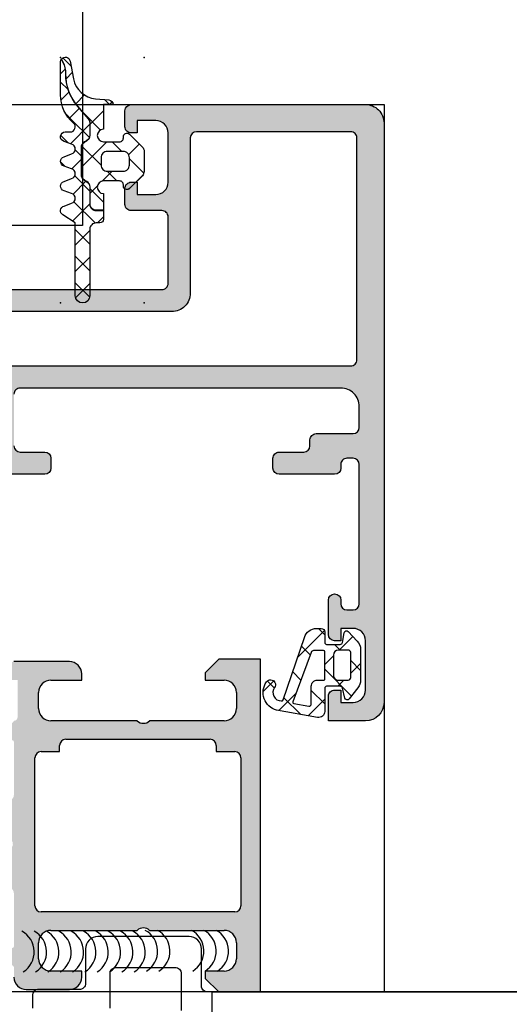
# Model space of a CAD drawing. Header units: millimetres. Extents: x 373037 to 682063, y 76092 to 274210.
# Tile 61 of 256: x 655104 to 655144, y 255445 to 255525. Entities that reach past the tile are written whole.
import ezdxf

# ---------------------------------------------------------------- set-up
doc = ezdxf.new("R2010")
doc.units = ezdxf.units.MM
doc.header["$LTSCALE"] = 100
doc.layers.add('PUDORYS', color=253, linetype='CONTINUOUS')

msp = doc.modelspace()

# ---------------------------------------------------------------- hatches: boundary and pattern name
at = {"layer": 'PUDORYS', "true_color": 0x939598}
h = msp.add_hatch(dxfattribs=at)
h.set_pattern_fill('ANSI37', color=252, scale=0.48, style=0)
h.set_pattern_definition([(45, (655111.5742, 255517.6543), (-1.07763, 1.07763), []), (135, (655111.5742, 255517.6543), (-1.07763, -1.07763), [])])
edge = h.paths.add_edge_path()
edge.add_line((655108.491, 255510.44), (655107.884, 255510.667))
edge.add_arc((655107.984, 255511.044), 0.39, 104.92937, 255.07063, ccw=False)
edge.add_line((655107.884, 255511.421), (655108.491, 255511.648))
edge.add_arc((655108.384, 255512.044), 0.41, -74.93237, 74.93237)
edge.add_line((655108.491, 255512.44), (655107.884, 255512.667))
edge.add_arc((655107.984, 255513.044), 0.39, 104.92916, 255.07084, ccw=False)
edge.add_line((655107.884, 255513.421), (655108.491, 255513.648))
edge.add_arc((655108.384, 255514.044), 0.41, -74.93257, 74.93258)
edge.add_line((655108.491, 255514.44), (655107.884, 255514.667))
edge.add_arc((655107.984, 255515.044), 0.39, 90, 255.07068, ccw=False)
edge.add_line((655107.984, 255515.434), (655108.384, 255515.434))
edge.add_arc((655108.384, 255515.844), 0.41, -90, 49.68006)
edge.add_arc((655110.584, 255518.437), 2.99, 179.99867, 229.68006, ccw=False)
edge.add_line((655107.594, 255518.437), (655107.594, 255521.108))
edge.add_arc((655107.984, 255521.109), 0.39, 144.35943, 180.08193, ccw=False)
edge.add_line((655107.667, 255521.336), (655107.797, 255521.078))
edge.add_arc((655106.018, 255520.185), 1.99, -0.61887, 26.65479, ccw=False)
edge.add_arc((655112.022, 255520.12), 4.014, 179.38113, 220.64118)
edge.add_line((655108.976, 255517.506), (655109.857, 255516.48))
edge.add_arc((655109.488, 255516.163), 0.486, 0, 40.64118, ccw=False)
edge.add_line((655109.974, 255516.163), (655109.974, 255515.166))
edge.add_arc((655109.484, 255515.166), 0.49, 300, 360, ccw=False)
edge.add_line((655109.729, 255514.742), (655109.529, 255514.626))
edge.add_arc((655109.784, 255514.184), 0.51, 120, 180)
edge.add_line((655109.274, 255514.184), (655109.274, 255511.947))
edge.add_arc((655109.784, 255511.947), 0.51, 180, 240)
edge.add_line((655109.529, 255511.506), (655109.729, 255511.39))
edge.add_arc((655109.484, 255510.966), 0.49, 0, 60, ccw=False)
edge.add_line((655109.974, 255510.966), (655109.974, 255509.566))
edge.add_arc((655110.484, 255509.566), 0.51, 180, 270)
edge.add_line((655110.484, 255509.056), (655111.074, 255509.056))
edge.add_line((655111.074, 255509.056), (655111.074, 255508.344))
edge.add_arc((655110.784, 255508.344), 0.29, 270, 359.99992, ccw=False)
edge.add_line((655110.784, 255508.054), (655110.484, 255508.054))
edge.add_arc((655110.484, 255507.544), 0.51, 89.9796, 180.02429)
edge.add_line((655109.974, 255507.544), (655109.974, 255502.144))
edge.add_arc((655109.384, 255502.144), 0.59, 180, 359.99968, ccw=False)
edge.add_line((655108.794, 255502.144), (655108.794, 255508.05))
edge.add_line((655108.794, 255508.05), (655107.789, 255508.706))
edge.add_arc((655107.984, 255509.044), 0.39, 104.92976, 240.04058, ccw=False)
edge.add_line((655107.884, 255509.421), (655108.491, 255509.648))
edge.add_arc((655108.384, 255510.044), 0.41, -74.93237, 74.93237)
h = msp.add_hatch(dxfattribs=at)
h.set_pattern_fill('ANSI37', color=252, scale=0.625, style=0)
h.set_pattern_definition([(45, (655111.5742, 255517.6543), (-1.40317, 1.40317), []), (135, (655111.5742, 255517.6543), (-1.40317, -1.40317), [])])
edge = h.paths.add_edge_path()
edge.add_arc((655112.984, 255511.044), 0.29, 180.00051, 315.00244, ccw=False)
edge.add_line((655112.694, 255511.044), (655112.694, 255511.144))
edge.add_arc((655112.384, 255511.144), 0.31, 0, 90)
edge.add_line((655112.384, 255511.454), (655111.084, 255511.454))
edge.add_arc((655111.084, 255510.944), 0.51, 90, 268.87648)
edge.add_line((655111.074, 255510.434), (655111.074, 255509.076))
edge.add_line((655111.074, 255509.076), (655110.484, 255509.076))
edge.add_arc((655110.484, 255509.566), 0.49, 180, 270, ccw=False)
edge.add_line((655109.994, 255509.566), (655109.994, 255510.966))
edge.add_arc((655109.484, 255510.966), 0.51, 0, 60)
edge.add_line((655109.739, 255511.408), (655109.539, 255511.523))
edge.add_arc((655109.784, 255511.947), 0.49, 180, 240, ccw=False)
edge.add_line((655109.294, 255511.947), (655109.294, 255514.184))
edge.add_arc((655109.784, 255514.184), 0.49, 120, 180, ccw=False)
edge.add_line((655109.539, 255514.609), (655109.739, 255514.724))
edge.add_arc((655109.484, 255515.166), 0.51, 300, 360)
edge.add_line((655109.994, 255515.166), (655109.994, 255516.163))
edge.add_arc((655109.488, 255516.163), 0.506, 0, 40.64118)
edge.add_line((655109.872, 255516.493), (655108.991, 255517.519))
edge.add_arc((655112.022, 255520.12), 3.994, 179.38113, 220.64118, ccw=False)
edge.add_arc((655106.018, 255520.185), 2.01, -0.61887, 26.65479)
edge.add_line((655107.815, 255521.087), (655107.681, 255521.354))
edge.add_arc((655107.984, 255521.109), 0.39, 11.01056, 141.08797, ccw=False)
edge.add_line((655108.367, 255521.184), (655108.647, 255519.745))
edge.add_arc((655110.62, 255520.129), 2.01, 191.0025, 265.00475)
edge.add_line((655110.445, 255518.127), (655111.518, 255518.033))
edge.add_arc((655111.484, 255517.644), 0.39, 1.46987, 85.084, ccw=False)
edge.add_line((655111.874, 255517.654), (655111.074, 255517.654))
edge.add_line((655111.074, 255517.654), (655111.074, 255515.654))
edge.add_arc((655111.084, 255515.144), 0.51, 91.12352, 270)
edge.add_line((655111.084, 255514.634), (655112.384, 255514.634))
edge.add_arc((655112.384, 255514.944), 0.31, 270, 360)
edge.add_line((655112.694, 255514.944), (655112.694, 255515.044))
edge.add_arc((655112.984, 255515.044), 0.29, 45.00331, 179.99443, ccw=False)
edge.add_line((655113.189, 255515.249), (655114.231, 255514.209))
edge.add_arc((655113.884, 255513.862), 0.49, 0, 45.02016, ccw=False)
edge.add_line((655114.374, 255513.862), (655114.374, 255512.226))
edge.add_arc((655113.884, 255512.226), 0.49, 314.9723, 360, ccw=False)
edge.add_line((655114.23, 255511.88), (655113.189, 255510.839))
edge = h.paths.add_edge_path()
edge.add_arc((655111.384, 255512.744), 0.5, 180, 270)
edge.add_line((655111.384, 255512.244), (655112.684, 255512.244))
edge.add_arc((655112.684, 255512.744), 0.5, 269.99786, 360.00214)
edge.add_line((655113.184, 255512.744), (655113.184, 255513.344))
edge.add_arc((655112.684, 255513.344), 0.5, -0.00214, 90.00214)
edge.add_line((655112.684, 255513.844), (655111.384, 255513.844))
edge.add_arc((655111.384, 255513.344), 0.5, 90, 180)
edge.add_line((655110.884, 255513.344), (655110.884, 255512.744))
h = msp.add_hatch(color=252, dxfattribs=at)
edge = h.paths.add_edge_path(flags=16)
edge.add_ellipse((655131.12, 255496.954), major_axis=(-0.5, 0), ratio=1, start_angle=89.99702, end_angle=180.00298)
edge.add_line((655131.62, 255496.954), (655131.62, 255514.954))
edge.add_ellipse((655131.12, 255514.954), major_axis=(-0.5, 0), ratio=1, start_angle=179.99702, end_angle=270.00298)
edge.add_line((655131.12, 255515.454), (655118.62, 255515.454))
edge.add_ellipse((655118.62, 255514.954), major_axis=(-0.5, 0), ratio=1, start_angle=270.0025, end_angle=359.9975)
edge.add_line((655118.12, 255514.954), (655118.12, 255502.351))
edge.add_ellipse((655116.62, 255502.351), major_axis=(-1.5, 0), ratio=1, start_angle=89.99996, end_angle=180.00004, ccw=False)
edge.add_line((655116.62, 255500.851), (655103.62, 255500.851))
edge.add_ellipse((655103.62, 255500.351), major_axis=(-0.5, 0), ratio=1, start_angle=-90.00004, end_angle=0.00004)
edge.add_line((655103.12, 255500.351), (655103.12, 255496.954))
edge.add_ellipse((655103.62, 255496.954), major_axis=(-0.5, 0), ratio=1, start_angle=-0.00004, end_angle=90.00004)
edge.add_line((655103.62, 255496.454), (655131.12, 255496.454))
edge = h.paths.add_edge_path()
edge.add_line((655132.32, 255467.654), (655129.32, 255467.654))
edge.add_line((655129.32, 255467.654), (655129.32, 255469.654))
edge.add_arc((655129.82, 255469.654), 0.5, 89.99702, 180.00298, ccw=False)
edge.add_line((655129.82, 255470.154), (655130.32, 255470.154))
edge.add_line((655130.32, 255470.154), (655130.32, 255469.154))
edge.add_line((655130.32, 255469.154), (655131.32, 255469.154))
edge.add_arc((655131.32, 255470.154), 1, 270.00367, 359.99633)
edge.add_line((655132.32, 255470.154), (655132.32, 255474.154))
edge.add_arc((655131.32, 255474.154), 1, 0.00172, 89.99828)
edge.add_line((655131.32, 255475.154), (655130.32, 255475.154))
edge.add_line((655130.32, 255475.154), (655130.32, 255474.154))
edge.add_line((655130.32, 255474.154), (655129.82, 255474.154))
edge.add_arc((655129.82, 255474.654), 0.5, 180.00064, 269.99936, ccw=False)
edge.add_line((655129.32, 255474.654), (655129.32, 255477.454))
edge.add_arc((655129.82, 255477.454), 0.5, 0, 180, ccw=False)
edge.add_line((655130.32, 255477.454), (655130.32, 255477.154))
edge.add_arc((655130.82, 255477.154), 0.5, 180.00123, 269.99877)
edge.add_line((655130.82, 255476.654), (655131.32, 255476.654))
edge.add_arc((655131.32, 255477.154), 0.5, 270.00778, 359.99222)
edge.add_line((655131.82, 255477.154), (655131.82, 255488.454))
edge.add_arc((655131.32, 255488.454), 0.5, 0.0025, 89.9975)
edge.add_line((655131.32, 255488.954), (655130.82, 255488.954))
edge.add_arc((655130.82, 255488.454), 0.5, 89.99282, 180.00718)
edge.add_line((655130.32, 255488.454), (655130.32, 255488.154))
edge.add_arc((655129.82, 255488.154), 0.5, 270.0072, 359.9928, ccw=False)
edge.add_line((655129.82, 255487.654), (655125.32, 255487.654))
edge.add_arc((655125.32, 255488.154), 0.5, 180.00064, 269.99936, ccw=False)
edge.add_line((655124.82, 255488.154), (655124.82, 255488.954))
edge.add_arc((655125.32, 255488.954), 0.5, 89.99702, 180.00298, ccw=False)
edge.add_line((655125.32, 255489.454), (655127.32, 255489.454))
edge.add_arc((655127.32, 255489.954), 0.5, 270.00778, 359.99222)
edge.add_line((655127.82, 255489.954), (655127.82, 255490.454))
edge.add_arc((655128.32, 255490.454), 0.5, 89.99282, 180.00718, ccw=False)
edge.add_line((655128.32, 255490.954), (655131.32, 255490.954))
edge.add_arc((655131.32, 255491.454), 0.5, 270.00631, 359.99369)
edge.add_line((655131.82, 255491.454), (655131.82, 255493.154))
edge.add_arc((655130.32, 255493.154), 1.5, 359.99878, 450.00122)
edge.add_line((655130.32, 255494.654), (655104.32, 255494.654))
edge.add_arc((655104.32, 255494.154), 0.5, 89.99761, 180.00239)
edge.add_line((655103.82, 255494.154), (655103.82, 255489.954))
edge.add_arc((655104.32, 255489.954), 0.5, 180.00064, 269.99936)
edge.add_line((655104.32, 255489.454), (655106.32, 255489.454))
edge.add_arc((655106.32, 255488.954), 0.5, 0.0025, 89.9975, ccw=False)
edge.add_line((655106.82, 255488.954), (655106.82, 255488.154))
edge.add_arc((655106.32, 255488.154), 0.5, 270.00602, 359.99398, ccw=False)
edge.add_line((655106.32, 255487.654), (655101.32, 255487.654))
edge.add_line((655101.32, 255487.654), (655100.562, 255487.872))
edge.add_arc((655100.48, 255487.583), 0.3, 73.99998, 142.09519)
edge.add_arc((655100.006, 255487.952), 0.3, 270.00003, 322.09528, ccw=False)
edge.add_line((655100.006, 255487.652), (655097.942, 255487.652))
edge.add_arc((655097.942, 255488.052), 0.4, 158.02623, 270.00007, ccw=False)
edge.add_line((655097.571, 255488.202), (655098.387, 255490.225))
edge.add_arc((655098.573, 255490.15), 0.2, 65.85891, 158.02609, ccw=False)
edge.add_line((655098.655, 255490.332), (655101.038, 255489.264))
edge.add_arc((655101.12, 255489.447), 0.2, 245.85897, 360.8199)
edge.add_line((655101.32, 255489.449), (655101.32, 255500.754))
edge.add_arc((655101.129, 255500.762), 0.192, 357.47778, 451.04445)
edge.add_line((655101.125, 255500.954), (655100.705, 255500.954))
edge.add_line((655100.705, 255500.954), (655098.239, 255499.522))
edge.add_arc((655098.088, 255499.781), 0.3, 195.99997, 300.1792, ccw=False)
edge.add_line((655097.8, 255499.698), (655097.372, 255501.191))
edge.add_line((655097.372, 255501.191), (655096.874, 255502.054))
edge.add_arc((655097.22, 255502.254), 0.4, 90.00003, 209.99999, ccw=False)
edge.add_line((655097.22, 255502.654), (655101.328, 255502.654))
edge.add_line((655101.328, 255502.654), (655115.82, 255502.651))
edge.add_arc((655115.82, 255503.151), 0.5, 269.97959, 360.00002)
edge.add_line((655116.32, 255503.151), (655116.32, 255508.554))
edge.add_arc((655115.82, 255508.554), 0.5, 359.99996, 450.00004)
edge.add_line((655115.82, 255509.054), (655113.32, 255509.054))
edge.add_arc((655113.32, 255509.554), 0.5, 179.99996, 270.00004, ccw=False)
edge.add_line((655112.82, 255509.554), (655112.82, 255510.854))
edge.add_arc((655113.32, 255510.854), 0.5, 89.99761, 180.00239, ccw=False)
edge.add_line((655113.32, 255511.354), (655113.82, 255511.354))
edge.add_line((655113.82, 255511.354), (655113.82, 255510.354))
edge.add_line((655113.82, 255510.354), (655115.32, 255510.354))
edge.add_arc((655115.32, 255511.354), 1, 270.00182, 359.99818)
edge.add_line((655116.32, 255511.354), (655116.32, 255515.354))
edge.add_arc((655115.32, 255515.354), 1, 0.00397, 89.99603)
edge.add_line((655115.32, 255516.354), (655113.82, 255516.354))
edge.add_line((655113.82, 255516.354), (655113.82, 255515.354))
edge.add_line((655113.82, 255515.354), (655113.32, 255515.354))
edge.add_arc((655113.32, 255515.854), 0.5, 179.99702, 270.00298, ccw=False)
edge.add_line((655112.82, 255515.854), (655112.82, 255517.154))
edge.add_arc((655113.32, 255517.154), 0.5, 90.00064, 179.99936, ccw=False)
edge.add_line((655113.32, 255517.654), (655132.32, 255517.654))
edge.add_arc((655132.32, 255516.154), 1.5, -0.00112, 90.00112, ccw=False)
edge.add_line((655133.82, 255516.154), (655133.82, 255469.154))
edge.add_arc((655132.32, 255469.154), 1.5, 270.0023, 359.9977, ccw=False)
h = msp.add_hatch(dxfattribs=at)
h.set_pattern_fill('ANSI37', color=252, scale=0.625, angle=90, style=0)
h.set_pattern_definition([(135, (679960.6383, 248348.1544), (-1.40316502, -1.40316502), []), (225, (679960.6383, 248348.1544), (1.40316502, -1.40316502), [])])
edge = h.paths.add_edge_path(flags=16)
edge.add_ellipse((655128.418, 255470.457), major_axis=(-0.498, 0), ratio=1, start_angle=-90.19258, end_angle=0.25472, ccw=False)
edge.add_line((655128.42, 255470.954), (655128.92, 255470.954))
edge.add_ellipse((655128.92, 255471.054), major_axis=(-0.1, 0), ratio=1, start_angle=89.99183, end_angle=180.00874)
edge.add_line((655129.02, 255471.054), (655129.02, 255473.255))
edge.add_ellipse((655128.92, 255473.255), major_axis=(-0.1, 0), ratio=1, start_angle=180.00152, end_angle=269.99848)
edge.add_line((655128.92, 255473.355), (655128.108, 255473.355))
edge.add_ellipse((655128.108, 255473.155), major_axis=(-0.2, 0), ratio=1, start_angle=270.00243, end_angle=344.31138)
edge.add_line((655127.916, 255473.209), (655126.428, 255469.191))
edge.add_ellipse((655126.522, 255469.156), major_axis=(-0.1, 0), ratio=1, start_angle=-20.31218, end_angle=79.67772)
edge.add_line((655126.504, 255469.058), (655127.714, 255468.837))
edge.add_ellipse((655127.72, 255469.037), major_axis=(-0.2, 0), ratio=1, start_angle=88.13503, end_angle=180.00104)
edge.add_line((655127.92, 255469.037), (655127.92, 255470.454))
edge = h.paths.add_edge_path(flags=16)
edge.add_ellipse((655130.92, 255471.154), major_axis=(-0.2, 0), ratio=1, start_angle=89.99976, end_angle=180.00024)
edge.add_line((655131.12, 255471.154), (655131.12, 255473.189))
edge.add_ellipse((655130.92, 255473.189), major_axis=(-0.2, 0), ratio=1, start_angle=179.99865, end_angle=270.00049)
edge.add_line((655130.92, 255473.389), (655130.12, 255473.389))
edge.add_ellipse((655130.12, 255472.989), major_axis=(-0.4, 0), ratio=1, start_angle=270.00126, end_angle=359.99802)
edge.add_line((655129.72, 255472.989), (655129.72, 255471.354))
edge.add_ellipse((655130.12, 255471.354), major_axis=(-0.4, 0), ratio=1, start_angle=-0.00044, end_angle=90.00101)
edge.add_line((655130.12, 255470.954), (655130.92, 255470.954))
edge = h.paths.add_edge_path()
edge.add_arc((655130.844, 255469.554), 0.2, 195.00152, 319.99768, ccw=False)
edge.add_line((655130.65, 255469.503), (655130.46, 255470.306))
edge.add_arc((655130.267, 255470.254), 0.2, 15.00286, 89.99725)
edge.add_line((655130.267, 255470.454), (655129.17, 255470.454))
edge.add_arc((655129.17, 255470.304), 0.15, 89.99604, 180.00396)
edge.add_line((655129.02, 255470.304), (655129.02, 255468.421))
edge.add_arc((655128.52, 255468.421), 0.5, -99.93357, 0.00022, ccw=False)
edge.add_line((655128.434, 255467.929), (655125.114, 255468.51))
edge.add_arc((655125.52, 255469.954), 1.5, 144.91245, 254.29308, ccw=False)
edge.add_arc((655124.62, 255470.587), 0.4, -35.088, 144.912, ccw=False)
edge.add_arc((655125.501, 255469.952), 0.686, 143.85881, 269.51564)
edge.add_arc((655125.515, 255469.415), 0.15, 262.50392, 340.98385)
edge.add_line((655125.657, 255469.366), (655127.385, 255474.412))
edge.add_arc((655128.351, 255474.154), 1, 89.99943, 165.04109, ccw=False)
edge.add_line((655128.351, 255475.154), (655128.72, 255475.154))
edge.add_arc((655128.72, 255474.854), 0.3, 0.00319, 89.99604, ccw=False)
edge.add_line((655129.02, 255474.854), (655129.02, 255474.004))
edge.add_arc((655129.17, 255474.004), 0.15, 179.99507, 270.00493)
edge.add_line((655129.17, 255473.854), (655130.267, 255473.854))
edge.add_arc((655130.267, 255474.054), 0.2, 270.00261, 344.99763)
edge.add_line((655130.46, 255474.003), (655130.589, 255474.806))
edge.add_arc((655130.782, 255474.754), 0.2, 44.99256, 165.01021, ccw=False)
edge.add_line((655130.924, 255474.896), (655131.65, 255474.12))
edge.add_arc((655130.92, 255473.436), 1, -0.00003, 43.11854, ccw=False)
edge.add_line((655131.92, 255473.436), (655131.92, 255470.958))
edge.add_arc((655130.92, 255470.958), 1, 322.17221, 359.99994, ccw=False)
edge.add_line((655131.71, 255470.344), (655130.997, 255469.426))
h = msp.add_hatch(color=252, dxfattribs=at)
edge = h.paths.add_edge_path()
edge.add_arc((655103.7, 255449.354), 0.12, 270, 360, ccw=False)
edge.add_line((655103.7, 255449.234), (655100.94, 255449.234))
edge.add_arc((655100.94, 255448.934), 0.3, 90, 180)
edge.add_line((655100.64, 255448.934), (655100.64, 255447.954))
edge.add_arc((655100.94, 255447.954), 0.3, 180, 270)
edge.add_line((655100.94, 255447.654), (655102.82, 255447.654))
edge.add_arc((655103.088, 255447.576), 0.279, 88.83713, 163.57541, ccw=False)
edge.add_line((655103.093, 255447.854), (655103.547, 255447.854))
edge.add_arc((655103.553, 255447.576), 0.279, 16.41988, 91.16459, ccw=False)
edge.add_line((655103.82, 255447.654), (655103.82, 255446.854))
edge.add_arc((655104.82, 255446.854), 1, 180, 270)
edge.add_line((655104.82, 255445.854), (655108.32, 255445.854))
edge.add_arc((655108.32, 255446.854), 1, 270.00114, 359.99886)
edge.add_line((655109.32, 255446.854), (655109.32, 255447.354))
edge.add_line((655109.32, 255447.354), (655106.82, 255447.354))
edge.add_arc((655106.82, 255448.354), 1, 180.0026, 269.9974, ccw=False)
edge.add_line((655105.82, 255448.354), (655105.82, 255449.654))
edge.add_arc((655106.82, 255449.654), 1, 90.00301, 179.99699, ccw=False)
edge.add_line((655106.82, 255450.654), (655113.82, 255450.654))
edge.add_arc((655114.32, 255450.129), 0.725, 46.40382, 133.59618, ccw=False)
edge.add_line((655114.82, 255450.654), (655120.854, 255450.654))
edge.add_arc((655120.854, 255449.654), 1, 0.00301, 89.99699, ccw=False)
edge.add_line((655121.854, 255449.654), (655121.854, 255448.354))
edge.add_arc((655120.854, 255448.354), 1, 270.0026, 359.9974, ccw=False)
edge.add_line((655120.854, 255447.354), (655119.32, 255447.354))
edge.add_line((655119.32, 255447.354), (655119.32, 255446.754))
edge.add_line((655119.32, 255446.754), (655120.42, 255445.654))
edge.add_line((655120.42, 255445.654), (655123.82, 255445.654))
edge.add_line((655123.82, 255445.654), (655123.82, 255472.654))
edge.add_line((655123.82, 255472.654), (655120.42, 255472.654))
edge.add_line((655120.42, 255472.654), (655119.32, 255471.554))
edge.add_line((655119.32, 255471.554), (655119.32, 255470.954))
edge.add_line((655119.32, 255470.954), (655120.854, 255470.954))
edge.add_arc((655120.854, 255469.954), 1, 0.0026, 89.9974, ccw=False)
edge.add_line((655121.854, 255469.954), (655121.854, 255468.654))
edge.add_arc((655120.854, 255468.654), 1, 270.00301, 359.99699, ccw=False)
edge.add_line((655120.854, 255467.654), (655114.82, 255467.654))
edge.add_arc((655114.32, 255468.179), 0.725, 226.40382, 313.59618, ccw=False)
edge.add_line((655113.82, 255467.654), (655106.82, 255467.654))
edge.add_arc((655106.82, 255468.654), 1, 180.00301, 269.99699, ccw=False)
edge.add_line((655105.82, 255468.654), (655105.82, 255469.954))
edge.add_arc((655106.82, 255469.954), 1, 90.0026, 179.9974, ccw=False)
edge.add_line((655106.82, 255470.954), (655109.32, 255470.954))
edge.add_line((655109.32, 255470.954), (655109.32, 255471.454))
edge.add_arc((655108.32, 255471.454), 1, 0.00114, 89.99886)
edge.add_line((655108.32, 255472.454), (655103.82, 255472.454))
edge.add_arc((655103.82, 255471.954), 0.5, 89.99882, 180.00118)
edge.add_line((655103.32, 255471.954), (655103.32, 255470.954))
edge.add_line((655103.32, 255470.954), (655104.12, 255470.954))
edge.add_line((655104.12, 255470.954), (655104.12, 255467.954))
edge.add_arc((655103.82, 255467.954), 0.3, 269.99949, 360.00051, ccw=False)
edge.add_arc((655103.553, 255467.733), 0.279, 268.83541, 343.58012, ccw=False)
edge.add_line((655103.547, 255467.454), (655103.093, 255467.454))
edge.add_arc((655103.088, 255467.733), 0.279, 196.42459, 271.16287, ccw=False)
edge.add_line((655102.82, 255467.654), (655100.94, 255467.654))
edge.add_arc((655100.94, 255467.354), 0.3, 90, 180)
edge.add_line((655100.64, 255467.354), (655100.64, 255466.374))
edge.add_arc((655100.94, 255466.374), 0.3, 180, 270)
edge.add_line((655100.94, 255466.074), (655103.7, 255466.074))
edge.add_arc((655103.7, 255465.954), 0.12, 0, 90, ccw=False)
edge.add_line((655103.82, 255465.954), (655103.82, 255461.654))
edge.add_arc((655103.32, 255461.654), 0.5, 270, 360, ccw=False)
edge.add_line((655103.32, 255461.154), (655102.62, 255461.154))
edge.add_line((655102.62, 255461.154), (655100.227, 255462.536))
edge.add_arc((655100.158, 255462.416), 0.138, 60, 187.70244)
edge.add_arc((655105, 255462.864), 5, 185.34923, 251.2906)
edge.add_arc((655103.235, 255457.654), 0.5, 288.7094, 431.2906, ccw=False)
edge.add_arc((655105, 255452.445), 5, 108.7094, 174.65077)
edge.add_arc((655100.158, 255452.893), 0.138, 172.29756, 300)
edge.add_line((655100.227, 255452.773), (655102.62, 255454.154))
edge.add_line((655102.62, 255454.154), (655103.32, 255454.154))
edge.add_arc((655103.32, 255453.654), 0.5, 0, 90, ccw=False)
edge.add_line((655103.82, 255453.654), (655103.82, 255449.354))
edge = h.paths.add_edge_path(flags=16)
edge.add_arc((655121.72, 255464.654), 0.5, 0, 90, ccw=False)
edge.add_line((655122.22, 255464.654), (655122.22, 255452.654))
edge.add_arc((655121.72, 255452.654), 0.5, 270, 360, ccw=False)
edge.add_line((655121.72, 255452.154), (655106.02, 255452.154))
edge.add_arc((655106.02, 255452.654), 0.5, 180, 270, ccw=False)
edge.add_line((655105.52, 255452.654), (655105.52, 255464.654))
edge.add_arc((655106.02, 255464.654), 0.5, 90, 180, ccw=False)
edge.add_line((655106.02, 255465.154), (655107.52, 255465.154))
edge.add_line((655107.52, 255465.154), (655107.52, 255465.654))
edge.add_arc((655108.02, 255465.654), 0.5, 90, 180, ccw=False)
edge.add_line((655108.02, 255466.154), (655119.72, 255466.154))
edge.add_arc((655119.72, 255465.654), 0.5, 0, 90, ccw=False)
edge.add_line((655120.22, 255465.654), (655120.22, 255465.154))
edge.add_line((655120.22, 255465.154), (655121.72, 255465.154))

# ---------------------------------------------------------------- linework, layer by layer
at = {"layer": 'PUDORYS', "color": 252, "true_color": 0x939598}
for p, q in [((655108.32, 255472.454), (655103.82, 255472.454)), ((655120.42, 255472.654), (655119.32, 255471.554)), ((655123.82, 255472.654), (655120.42, 255472.654)), ((655123.82, 255445.654), (655123.82, 255472.654)), ((655109.32, 255470.954), (655109.32, 255471.454)), ((655119.32, 255471.554), (655119.32, 255470.954)), ((655106.82, 255470.954), (655109.32, 255470.954)), ((655119.32, 255470.954), (655120.854, 255470.954)), ((655105.82, 255468.654), (655105.82, 255469.954)), ((655121.854, 255469.954), (655121.854, 255468.654)), ((655113.82, 255467.654), (655106.82, 255467.654)), ((655120.854, 255467.654), (655114.82, 255467.654)), ((655108.02, 255466.154), (655119.72, 255466.154)), ((655106.02, 255465.154), (655107.52, 255465.154)), ((655107.52, 255465.154), (655107.52, 255465.654)), ((655120.22, 255465.654), (655120.22, 255465.154)), ((655120.22, 255465.154), (655121.72, 255465.154)), ((655105.52, 255452.654), (655105.52, 255464.654)), ((655122.22, 255464.654), (655122.22, 255452.654)), ((655121.72, 255452.154), (655106.02, 255452.154)), ((655106.82, 255450.654), (655113.82, 255450.654)), ((655114.82, 255450.654), (655120.854, 255450.654)), ((655105.82, 255448.354), (655105.82, 255449.654)), ((655121.854, 255449.654), (655121.854, 255448.354)), ((655109.32, 255447.354), (655106.82, 255447.354)), ((655109.32, 255446.854), (655109.32, 255447.354)), ((655120.854, 255447.354), (655119.32, 255447.354)), ((655119.32, 255447.354), (655119.32, 255446.754)), ((655119.32, 255446.754), (655120.42, 255445.654)), ((655104.82, 255445.854), (655108.32, 255445.854)), ((655120.42, 255445.654), (655123.82, 255445.654))]:
    msp.add_line(p, q, dxfattribs=at)
at = {"layer": 'PUDORYS', "color": 252, "ltscale": 15, "true_color": 0x939598}
for points in [[(655065.384, 255507.829), (655065.384, 255976.49), (655109.384, 255976.49), (655109.384, 255507.829)], [(655133.82, 255517.654), (655133.82, 255445.654), (655048.82, 255445.654), (655048.82, 255517.654)], [(655238.556, 255445.654), (655238.556, 255427.154), (655119.886, 255427.154), (655119.886, 255445.654)]]:
    msp.add_lwpolyline(points, close=True, dxfattribs=at)
at = {"layer": 'PUDORYS', "color": 252, "true_color": 0x939598}
msp.add_lwpolyline([(655065.384, 255588.8), (655065.384, 255976.49), (655109.384, 255976.49), (655109.384, 255588.8), (655109.384, 255507.829), (655065.384, 255507.829)], close=True, dxfattribs=at)
for points in [[(655108.491, 255510.44), (655107.884, 255510.667, -0.768307), (655107.884, 255511.421), (655108.491, 255511.648, 0.76639), (655108.491, 255512.44), (655107.884, 255512.667, -0.76831), (655107.884, 255513.421), (655108.491, 255513.648, 0.766393), (655108.491, 255514.44), (655107.884, 255514.667, -0.877522), (655107.984, 255515.434), (655108.384, 255515.434, 0.698129), (655108.649, 255516.157, -0.220237), (655107.594, 255518.437), (655107.594, 255521.108, -0.157143), (655107.667, 255521.336), (655107.797, 255521.078, -0.119569), (655108.008, 255520.164, 0.182001), (655108.976, 255517.506), (655109.857, 255516.48, -0.179213), (655109.974, 255516.163), (655109.974, 255515.166, -0.267949), (655109.729, 255514.742), (655109.529, 255514.626, 0.267949), (655109.274, 255514.184), (655109.274, 255511.947, 0.267949), (655109.529, 255511.506), (655109.729, 255511.39, -0.267949), (655109.974, 255510.966), (655109.974, 255509.566, 0.414214), (655110.484, 255509.056), (655111.074, 255509.056), (655111.074, 255508.344, -0.414213), (655110.784, 255508.054), (655110.484, 255508.054, 0.414442), (655109.974, 255507.544), (655109.974, 255502.144, -0.999997), (655108.794, 255502.144), (655108.794, 255508.05), (655107.789, 255508.706, -0.668878), (655107.884, 255509.421), (655108.491, 255509.648, 0.76639), (655108.491, 255510.44)], [(655113.189, 255510.839, -0.668191), (655112.694, 255511.044), (655112.694, 255511.144, 0.414214), (655112.384, 255511.454), (655111.084, 255511.454, 0.990243), (655111.074, 255510.434), (655111.074, 255509.076), (655110.484, 255509.076, -0.414214), (655109.994, 255509.566), (655109.994, 255510.966, 0.267949), (655109.739, 255511.408), (655109.539, 255511.523, -0.267949), (655109.294, 255511.947), (655109.294, 255514.184, -0.267949), (655109.539, 255514.609), (655109.739, 255514.724, 0.267949), (655109.994, 255515.166), (655109.994, 255516.163, 0.179213), (655109.872, 255516.493), (655108.991, 255517.519, -0.182001), (655108.028, 255520.164, 0.119569), (655107.815, 255521.087), (655107.681, 255521.354, -0.637545), (655108.367, 255521.184), (655108.647, 255519.745, 0.334606), (655110.445, 255518.127), (655111.518, 255518.033, -0.381933), (655111.874, 255517.654), (655111.074, 255517.654), (655111.074, 255515.654, 0.990243), (655111.084, 255514.634), (655112.384, 255514.634, 0.414214), (655112.694, 255514.944), (655112.694, 255515.044, -0.668123), (655113.189, 255515.249), (655114.231, 255514.209, -0.199004), (655114.374, 255513.862), (655114.374, 255512.226, -0.199038), (655114.23, 255511.88), (655113.189, 255510.839)], [(655110.884, 255512.744, 0.414214), (655111.384, 255512.244), (655112.684, 255512.244, 0.414235), (655113.184, 255512.744), (655113.184, 255513.344, 0.414235), (655112.684, 255513.844), (655111.384, 255513.844, 0.414214), (655110.884, 255513.344), (655110.884, 255512.744)], [(655130.997, 255469.426, -0.606792), (655130.65, 255469.503), (655130.46, 255470.306), (655130.46, 255470.306, 0.339427), (655130.267, 255470.454), (655129.17, 255470.454), (655129.17, 255470.454, 0.414254), (655129.02, 255470.304), (655129.02, 255468.421), (655129.02, 255468.421, -0.465956), (655128.434, 255467.929), (655125.114, 255468.51), (655125.114, 255468.51, -0.517137), (655124.293, 255470.817, -1), (655124.947, 255470.357, 0.610743), (655125.496, 255469.266, 0.356477), (655125.657, 255469.366), (655127.385, 255474.412), (655127.385, 255474.412, -0.339657), (655128.351, 255475.154), (655128.72, 255475.154), (655128.72, 255475.154, -0.414177), (655129.02, 255474.854), (655129.02, 255474.004), (655129.02, 255474.004, 0.414264), (655129.17, 255473.854), (655130.267, 255473.854), (655130.267, 255473.854, 0.33943), (655130.46, 255474.003), (655130.589, 255474.806), (655130.589, 255474.806, -0.577453), (655130.924, 255474.896), (655131.65, 255474.12), (655131.65, 255474.12, -0.190392), (655131.92, 255473.436), (655131.92, 255470.958), (655131.92, 255470.958, -0.16657), (655131.71, 255470.344), (655130.997, 255469.426)]]:
    msp.add_lwpolyline(points, format="xyb", close=True, dxfattribs=at)
for points in [[(655101.328, 255502.654), (655115.82, 255502.651), (655115.82, 255502.651, 0.414318), (655116.32, 255503.151), (655116.32, 255508.554), (655116.32, 255508.554, 0.414214), (655115.82, 255509.054), (655113.32, 255509.054), (655113.32, 255509.054, -0.414214), (655112.82, 255509.554), (655112.82, 255510.854), (655112.82, 255510.854, -0.414238), (655113.32, 255511.354), (655113.82, 255511.354), (655113.82, 255510.354), (655115.32, 255510.354), (655115.32, 255510.354, 0.414195), (655116.32, 255511.354), (655116.32, 255515.354), (655116.32, 255515.354, 0.414173), (655115.32, 255516.354), (655113.82, 255516.354), (655113.82, 255515.354), (655113.32, 255515.354), (655113.32, 255515.354, -0.414244), (655112.82, 255515.854), (655112.82, 255517.154), (655112.82, 255517.154, -0.414207), (655113.32, 255517.654), (655132.32, 255517.654), (655132.32, 255517.654, -0.414225), (655133.82, 255516.154), (655133.82, 255469.154), (655133.82, 255469.154, -0.41419), (655132.32, 255467.654), (655132.32, 255467.654), (655129.32, 255467.654), (655129.32, 255469.654), (655129.32, 255469.654, -0.414244), (655129.82, 255470.154), (655130.32, 255470.154), (655130.32, 255469.154), (655131.32, 255469.154), (655131.32, 255469.154, 0.414176), (655132.32, 255470.154), (655132.32, 255474.154), (655132.32, 255474.154, 0.414196), (655131.32, 255475.154), (655130.32, 255475.154), (655130.32, 255474.154), (655129.82, 255474.154), (655129.82, 255474.154, -0.414207), (655129.32, 255474.654), (655129.32, 255477.454), (655129.32, 255477.454, -1), (655130.32, 255477.454), (655130.32, 255477.154), (655130.32, 255477.154, 0.414201), (655130.82, 255476.654), (655131.32, 255476.654), (655131.32, 255476.654, 0.414134), (655131.82, 255477.154), (655131.82, 255488.454), (655131.82, 255488.454, 0.414188), (655131.32, 255488.954), (655130.82, 255488.954), (655130.82, 255488.954, 0.414287), (655130.32, 255488.454), (655130.32, 255488.154), (655130.32, 255488.154, -0.41414), (655129.82, 255487.654), (655125.32, 255487.654), (655125.32, 255487.654, -0.414207), (655124.82, 255488.154), (655124.82, 255488.954), (655124.82, 255488.954, -0.414244), (655125.32, 255489.454), (655127.32, 255489.454), (655127.32, 255489.454, 0.414134), (655127.82, 255489.954), (655127.82, 255490.454), (655127.82, 255490.454, -0.414287), (655128.32, 255490.954), (655131.32, 255490.954), (655131.32, 255490.954, 0.414149), (655131.82, 255491.454), (655131.82, 255493.154), (655131.82, 255493.154, 0.414226), (655130.32, 255494.654), (655104.32, 255494.654), (655104.32, 255494.654, 0.414238), (655103.82, 255494.154)], [(655103.82, 255489.954, 0.414207), (655104.32, 255489.454), (655106.32, 255489.454), (655106.32, 255489.454, -0.414188), (655106.82, 255488.954), (655106.82, 255488.154), (655106.82, 255488.154, -0.414152), (655106.32, 255487.654), (655101.32, 255487.654)], [(655238.556, 255427.654), (655238.556, 255445.154, 0.414214), (655238.056, 255445.654), (655119.52, 255445.654, -0.414214), (655119.02, 255446.154), (655119.02, 255449.154, 0.414214), (655118.02, 255450.154), (655110.62, 255450.154, 0.414214), (655109.62, 255449.154), (655109.62, 255446.354, -0.414214), (655109.12, 255445.854), (655105.82, 255445.854, 0.414214), (655105.32, 255445.354), (655105.32, 255444.354, 0.414214)], [(655111.62, 255444.354), (655111.62, 255447.154, -0.414214), (655112.12, 255447.654), (655116.886, 255447.654, -0.414214), (655117.386, 255447.154), (655117.386, 255444.154, 0.414214)]]:
    msp.add_lwpolyline(points, format="xyb", dxfattribs=at)
at = {"layer": 'PUDORYS', "color": 252, "true_color": 0x939598, "extrusion": (0, 0, -1)}
for points in [[(-655131.12, 255496.454, -0.414244), (-655131.62, 255496.954), (-655131.62, 255514.954), (-655131.62, 255514.954, -0.414244), (-655131.12, 255515.454), (-655118.62, 255515.454), (-655118.62, 255515.454, -0.414188), (-655118.12, 255514.954), (-655118.12, 255502.351), (-655118.12, 255502.351, 0.414214), (-655116.62, 255500.851), (-655103.62, 255500.851), (-655103.62, 255500.851, -0.414214), (-655103.12, 255500.351), (-655103.12, 255496.954), (-655103.12, 255496.954, -0.414214), (-655103.62, 255496.454), (-655131.12, 255496.454)], [(-655127.92, 255470.454, 0.416502), (-655128.42, 255470.954), (-655128.92, 255470.954), (-655128.92, 255470.954, -0.4143), (-655129.02, 255471.054), (-655129.02, 255473.255), (-655129.02, 255473.255, -0.414198), (-655128.92, 255473.355), (-655128.108, 255473.355), (-655128.108, 255473.355, -0.336095), (-655127.916, 255473.209), (-655126.428, 255469.191), (-655126.428, 255469.191, -0.466254), (-655126.504, 255469.058), (-655127.714, 255468.837), (-655127.714, 255468.837, -0.423785), (-655127.92, 255469.037), (-655127.92, 255470.454)], [(-655130.92, 255470.954, -0.414216), (-655131.12, 255471.154), (-655131.12, 255473.189), (-655131.12, 255473.189, -0.414223), (-655130.92, 255473.389), (-655130.12, 255473.389), (-655130.12, 255473.389, -0.414197), (-655129.72, 255472.989), (-655129.72, 255471.354), (-655129.72, 255471.354, -0.414221), (-655130.12, 255470.954), (-655130.92, 255470.954)]]:
    msp.add_lwpolyline(points, format="xyb", close=True, dxfattribs=at)
at = {"layer": 'PUDORYS', "color": 252, "true_color": 0x939598}
for centre, radius, start, end in [((655108.32, 255471.454), 1, 0.00114, 89.99886), ((655106.82, 255469.954), 1, 90.0026, 179.9974), ((655120.854, 255469.954), 1, 0.0026, 89.9974), ((655106.82, 255468.654), 1, 180.00301, 269.99699), ((655120.854, 255468.654), 1, 270.00301, 359.99699), ((655114.32, 255468.179), 0.725, 226.40382, 313.59618), ((655108.02, 255465.654), 0.5, 90, 180), ((655119.72, 255465.654), 0.5, 0, 90), ((655106.02, 255464.654), 0.5, 90, 180), ((655121.72, 255464.654), 0.5, 0, 90), ((655106.02, 255452.654), 0.5, 180, 270), ((655121.72, 255452.654), 0.5, 270, 0), ((655114.32, 255450.129), 0.725, 46.40382, 133.59618), ((655103.564, 255448.903), 1.906, 302.03205, 62.03205), ((655104.564, 255448.903), 1.906, 302.03205, 62.03205), ((655106.82, 255449.654), 1, 90.00301, 179.99699), ((655105.564, 255448.903), 1.906, 302.03205, 62.03205), ((655106.564, 255448.903), 1.906, 302.03205, 62.03205), ((655107.564, 255448.903), 1.906, 302.03205, 62.03205), ((655108.564, 255448.903), 1.906, 302.03205, 62.03205), ((655109.564, 255448.903), 1.906, 302.03205, 62.03205), ((655110.564, 255448.903), 1.906, 302.03205, 62.03205), ((655111.564, 255448.903), 1.906, 302.03205, 62.03205), ((655112.564, 255448.903), 1.906, 302.03205, 62.03205), ((655113.563, 255448.971), 1.906, 302.03205, 62.03205), ((655114.563, 255448.971), 1.906, 302.03205, 62.03205), ((655117.309, 255448.971), 1.906, 302.03205, 62.03205), ((655118.309, 255448.971), 1.906, 302.03205, 62.03205), ((655119.309, 255448.971), 1.906, 302.03205, 62.03205), ((655120.854, 255449.654), 1, 0.00301, 89.99699), ((655106.82, 255448.354), 1, 180.0026, 269.9974), ((655120.854, 255448.354), 1, 270.0026, 359.9974), ((655104.82, 255446.854), 1, 180, 270), ((655108.32, 255446.854), 1, 270.00114, 359.99886)]:
    msp.add_arc(centre, radius, start, end, dxfattribs=at)
for p in [(655107.594, 255521.484), (655114.374, 255521.484), (655107.594, 255501.554), (655114.374, 255501.554)]:
    msp.add_point(p, dxfattribs=at)

doc.saveas('drawing.dxf')
